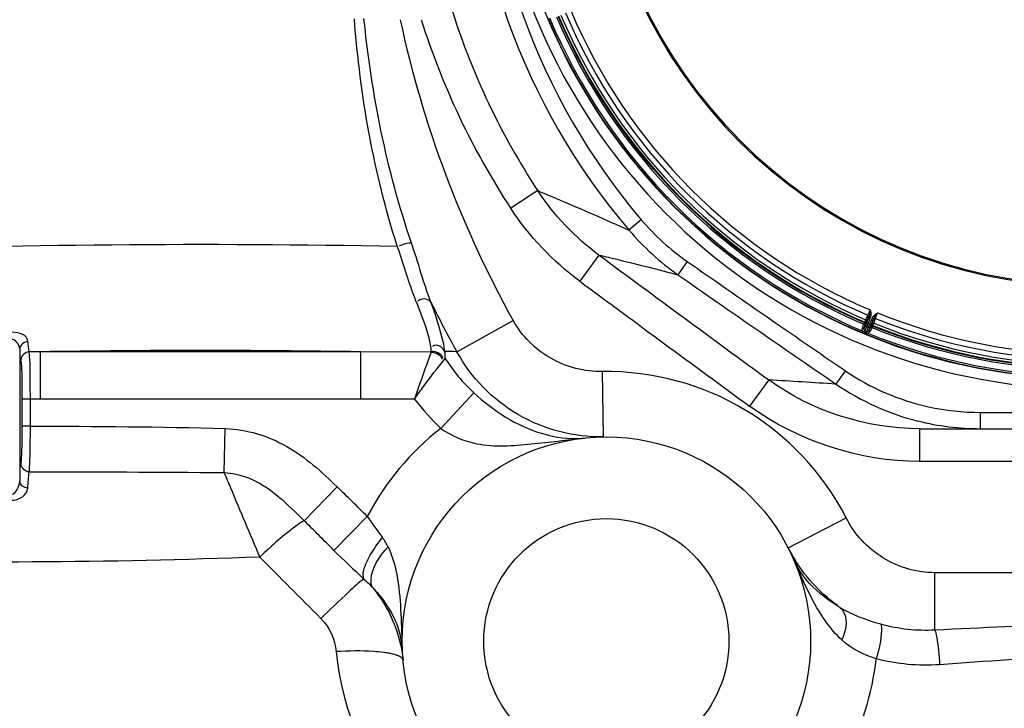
# Model space of a CAD drawing. Header units: millimetres. Extents: x 0 to 297, y 0 to 210.
# Tile 26 of 46: x 245 to 260, y 87 to 98. Entities that reach past the tile are written whole.
import ezdxf

# ---------------------------------------------------------------- set-up
doc = ezdxf.new("R2010")
doc.units = ezdxf.units.MM
doc.header["$LTSCALE"] = 16.335
doc.layers.get('0').update_dxf_attribs({"linetype": 'CONTINUOUS'})
doc.layers.add('08_SURFACES', color=7, linetype='CONTINUOUS')

msp = doc.modelspace()

# ---------------------------------------------------------------- linework, layer by layer
at = {"color": 9, "linetype": 'Continuous'}
for p, q in [((252.92, 95.146), (252.508, 94.876)), ((254.505, 94.702), (254.317, 94.542)), ((253.858, 94.161), (253.563, 93.762)), ((255.208, 94.063), (255.065, 93.859)), ((257.97, 93.242), (257.956, 93.214)), ((251.685, 92.682), (252.546, 93.16)), ((257.887, 93.043), (257.907, 93.106)), ((257.917, 93.129), (257.907, 93.106)), ((257.931, 93.098), (257.907, 93.106)), ((257.935, 93.093), (257.911, 93.035)), ((257.925, 93.136), (257.917, 93.129)), ((257.939, 93.106), (257.931, 93.098)), ((257.946, 93.128), (257.935, 93.093)), ((257.972, 93.111), (257.948, 93.12)), ((257.985, 93.214), (257.972, 93.188)), ((257.972, 93.188), (257.997, 93.178)), ((257.995, 93.102), (257.972, 93.111)), ((257.985, 93.214), (257.974, 93.187)), ((257.987, 93.217), (257.985, 93.214)), ((258.008, 93.205), (257.985, 93.214)), ((258.01, 93.209), (257.987, 93.217)), ((258.018, 93.091), (257.995, 93.102)), ((258.008, 93.205), (257.997, 93.178)), ((258.01, 93.209), (258.008, 93.205)), ((258.025, 93.096), (258.008, 93.063)), ((258.035, 93.194), (258.024, 93.167)), ((258.024, 93.167), (258.049, 93.156)), ((258.037, 93.198), (258.035, 93.194)), ((258.058, 93.184), (258.035, 93.194)), ((258.06, 93.187), (258.037, 93.198)), ((258.058, 93.184), (258.047, 93.157)), ((258.049, 93.156), (258.058, 93.184)), ((258.06, 93.187), (258.058, 93.184)), ((258.079, 93.163), (258.089, 93.193)), ((257.894, 92.999), (257.884, 92.976)), ((257.911, 93.035), (257.887, 93.043)), ((257.917, 92.985), (257.909, 92.965)), ((257.949, 93.062), (257.917, 92.985)), ((257.917, 92.985), (257.944, 92.974)), ((257.952, 92.993), (257.925, 93.004)), ((257.944, 92.974), (257.936, 92.954)), ((257.976, 93.051), (257.944, 92.974)), ((257.976, 93.055), (257.953, 93.065)), ((257.971, 92.967), (257.961, 92.944)), ((258.008, 93.063), (257.984, 93.005)), ((257.984, 93.005), (258.006, 92.993)), ((258.037, 93.052), (258.006, 92.993)), ((258.015, 93.064), (258.014, 93.074)), ((258.015, 93.064), (258.037, 93.052)), ((258.046, 93.075), (258.037, 93.052)), ((258.046, 93.075), (258.046, 93.086)), ((244.996, 92.727), (244.996, 90.698)), ((245.308, 92.681), (245.139, 92.681)), ((250.212, 92.681), (245.308, 92.681)), ((245.308, 92.681), (245.308, 91.957)), ((250.212, 92.681), (250.212, 91.957)), ((251.289, 92.677), (250.212, 92.681)), ((253.925, 91.379), (253.911, 92.379)), ((257.623, 92.392), (257.483, 92.188)), ((256.455, 92.25), (256.162, 91.849)), ((251.438, 91.51), (251.943, 92.054)), ((250.212, 91.957), (245.034, 91.957)), ((245.034, 91.544), (245.034, 91.957)), ((245.159, 91.544), (245.159, 91.957)), ((259.691, 91.754), (265.026, 91.754)), ((259.691, 91.754), (259.691, 91.504)), ((245.159, 91.544), (245.034, 91.544)), ((248.122, 90.833), (248.141, 91.508)), ((258.762, 91.504), (258.762, 91.004)), ((260.946, 91.004), (258.762, 91.004)), ((249.347, 90.096), (249.852, 90.615)), ((249.803, 89.644), (250.314, 90.163)), ((256.75, 89.682), (257.64, 90.139)), ((265.462, 89.302), (258.997, 89.302)), ((258.997, 88.424), (258.997, 89.302)), ((250.843, 88.26), (250.849, 88.119)), ((250.843, 88.259), (250.849, 88.119))]:
    msp.add_line(p, q, dxfattribs=at)
at = {"color": 7, "linetype": 'Continuous'}
for p, q in [((257.911, 93.035), (257.931, 93.098)), ((258.015, 93.064), (257.984, 93.005)), ((258.762, 91.504), (265.026, 91.504))]:
    msp.add_line(p, q, dxfattribs=at)
at = {"color": 9, "linetype": 'Continuous'}
for points in [[(251.293, 92.693), (251.293, 92.69), (251.293, 92.688), (251.292, 92.685), (251.291, 92.682), (251.29, 92.679), (251.289, 92.677)], [(251.493, 92.563), (251.496, 92.567), (251.499, 92.57), (251.501, 92.574), (251.502, 92.577), (251.504, 92.581), (251.505, 92.584)]]:
    msp.add_lwpolyline(points, dxfattribs=at)
at = {"color": 7, "linetype": 'Continuous'}
msp.add_circle((253.971, 88.254), 3.125, dxfattribs=at)
for radius, start, end in [(9.144, 15.4694, 344.5306), (8.982, 4.7194, 355.2806)]:
    msp.add_arc((261.358, 101.254), radius, start, end, dxfattribs=at)
at = {"color": 9, "linetype": 'Continuous'}
for centre, radius, start, end in [((262.229, 101.254), 10.375, 139.6893, 220.3108), ((262.229, 101.254), 10.129, 139.6893, 220.3108), ((261.358, 101.254), 7.572, 184.1836, 265.8164), ((261.358, 101.254), 7.553, 184.3334, 265.6666), ((267.108, 101.254), 16.661, 192.1021, 209.0664), ((262.229, 101.254), 11.627, 197.4834, 213.2726), ((262.229, 101.254), 11.134, 197.5972, 213.2726), ((261.358, 101.254), 8.978, 202.7649, 247.2351), ((261.358, 101.254), 8.953, 202.7649, 247.2351), ((261.358, 101.254), 8.849, 202.9543, 247.0457), ((261.358, 101.254), 8.824, 202.9543, 247.0457), ((261.358, 101.254), 8.814, 202.9273, 247.0727), ((261.358, 101.254), 8.777, 202.9477, 247.0523), ((261.358, 101.254), 8.699, 202.9221, 247.0779), ((261.358, 101.254), 8.611, 202.9019, 247.0981), ((257.326, 97.101), 3.704, 220.3795, 235.1044), ((257.327, 97.089), 3.942, 220.2312, 234.992), ((551.052, 495.141), 499.107, 233.45535, 233.82549), ((465.411, 395.313), 367.337, 235.09376, 235.55184), ((464.096, 393.542), 365.381, 235.10393, 235.56476), ((547.746, 490.921), 494.246, 233.47191, 233.84607), ((267.108, 101.254), 17.646, 206.2832, 209.0664), ((261.358, 101.254), 8.611, 247.9019, 292.0981), ((261.358, 101.254), 8.777, 247.9477, 292.0523), ((261.358, 101.254), 8.699, 247.9221, 292.0779), ((261.36, 101.268), 8.991, 247.2576, 247.4288), ((261.358, 101.254), 8.978, 247.4066, 247.5934), ((261.355, 101.238), 8.962, 247.5709, 247.7427), ((261.358, 101.254), 8.978, 247.7649, 292.2351), ((261.358, 101.254), 8.953, 247.7649, 292.2351), ((261.358, 101.254), 8.849, 247.9543, 292.0457), ((261.358, 101.254), 8.814, 247.9273, 292.0727), ((261.358, 101.254), 8.824, 247.9543, 292.0457), ((247.76, -58.976), 151.677, 89.07361, 90.92639), ((251.474, 87.491), 5.195, 87.6723, 89.7004), ((253.642, 93.906), 2.513, 211.7237, 227.4475), ((253.971, 88.254), 4.125, 27.1931, 90.8342), ((228.549, -380.947), 474.019, 86.50058, 86.625), ((259.692, 95.454), 3.7, 257.6302, 269.9807), ((259.693, 95.442), 3.937, 255.9329, 269.9771), ((253.971, 88.254), 4.125, 127.8872, 152.4427), ((253.479, 92.891), 1.537, 274.3308, 276.0508), ((168.842, 7.46), 116.092, 45.42969, 45.74858), ((54.952, -105.905), 276.055, 45.10242, 45.23568), ((249.744, 89.259), 0.989, 26.2056, 35.887), ((258.993, 90.835), 2.521, 207.1982, 212.1946), ((341.828, 181.206), 130.694, 224.53669, 225.11735), ((257.981, 90.018), 1.256, 203.7544, 209.6533), ((280.521, 99.928), 25.878, 203.7349, 203.9057), ((249.651, 88.066), 1.199, 2.5258, 12.5607)]:
    msp.add_arc(centre, radius, start, end, dxfattribs=at)
for points in [[(250.772, 94.297), (250.411, 95.419), (250.206, 96.598), (250.116, 97.774)], [(250.99, 94.344), (250.612, 95.453), (250.379, 96.616), (250.262, 97.782)], [(253.858, 94.161), (253.493, 94.43), (253.17, 94.768), (252.92, 95.146)], [(253.563, 93.762), (253.152, 94.066), (252.789, 94.448), (252.508, 94.876)], [(251.287, 93.441), (251.174, 93.737), (251.093, 94.044), (250.99, 94.344)], [(257.956, 93.214), (257.948, 93.2), (257.942, 93.186), (257.936, 93.172)], [(257.974, 93.187), (257.965, 93.165), (257.956, 93.142), (257.948, 93.12)], [(257.972, 93.188), (257.965, 93.175), (257.958, 93.161), (257.953, 93.148)], [(257.997, 93.178), (257.988, 93.156), (257.98, 93.134), (257.972, 93.111)], [(258.024, 93.167), (258.015, 93.145), (258.005, 93.123), (257.995, 93.102)], [(258.047, 93.157), (258.038, 93.135), (258.028, 93.113), (258.018, 93.091)], [(258.034, 93.114), (258.04, 93.128), (258.045, 93.142), (258.049, 93.156)], [(258.063, 93.119), (258.069, 93.133), (258.074, 93.148), (258.079, 93.163)], [(257.894, 92.999), (257.901, 92.993), (257.909, 92.988), (257.917, 92.985)], [(257.944, 92.974), (257.953, 92.97), (257.962, 92.968), (257.971, 92.967)], [(257.953, 93.065), (257.951, 93.064), (257.95, 93.064), (257.949, 93.062)], [(257.976, 93.055), (257.976, 93.054), (257.977, 93.052), (257.976, 93.051)], [(245.122, 92.838), (245.066, 92.837), (244.997, 92.783), (244.996, 92.727)], [(245.139, 92.681), (245.131, 92.733), (245.127, 92.785), (245.122, 92.838)], [(245.139, 92.681), (245.081, 92.68), (245.015, 92.618), (245.014, 92.56)], [(251.289, 92.677), (251.355, 92.674), (251.455, 92.632), (251.453, 92.566)], [(251.293, 92.693), (251.36, 92.693), (251.466, 92.653), (251.462, 92.586)], [(257.623, 92.392), (258.005, 92.13), (258.447, 91.94), (258.9, 91.84)], [(258.762, 91.504), (257.954, 91.504), (257.109, 91.775), (256.455, 92.25)], [(257.483, 92.188), (257.86, 91.928), (258.291, 91.734), (258.736, 91.622)], [(251.038, 91.958), (250.763, 91.957), (250.488, 91.957), (250.212, 91.957)], [(251.038, 91.958), (251.157, 91.797), (251.291, 91.646), (251.438, 91.51)], [(258.762, 91.004), (257.851, 91.004), (256.898, 91.312), (256.162, 91.849)], [(245.159, 91.544), (246.153, 91.542), (247.147, 91.536), (248.141, 91.508)], [(245.142, 90.844), (245.085, 90.845), (245.018, 90.904), (245.017, 90.961)], [(245.12, 90.597), (245.125, 90.679), (245.131, 90.762), (245.142, 90.844)], [(245.142, 90.844), (246.135, 90.844), (247.129, 90.845), (248.122, 90.833)], [(245.12, 90.597), (245.066, 90.598), (244.997, 90.645), (244.996, 90.698)], [(250.314, 90.163), (250.389, 90.053), (250.468, 89.947), (250.545, 89.839)], [(249.803, 89.644), (249.953, 89.494), (250.107, 89.349), (250.262, 89.205)], [(257.55, 88.767), (257.277, 88.958), (257.037, 89.209), (256.859, 89.492)], [(250.262, 89.205), (250.308, 89.163), (250.352, 89.12), (250.394, 89.074)], [(250.394, 89.074), (250.654, 88.767), (250.822, 88.362), (250.86, 87.962)], [(258.171, 88.514), (257.956, 88.575), (257.74, 88.649), (257.55, 88.767)], [(249.602, 88.603), (249.735, 88.471), (249.821, 88.281), (249.839, 88.095)], [(258.997, 88.424), (258.721, 88.408), (258.438, 88.438), (258.171, 88.514)], [(263.321, 88.553), (261.879, 88.553), (260.438, 88.493), (258.997, 88.424)], [(258.1, 87.984), (257.91, 88.049), (257.718, 88.136), (257.571, 88.273)], [(249.839, 88.095), (249.925, 87.184), (250.32, 86.262), (250.921, 85.572)], [(256.636, 85.125), (257.428, 85.846), (257.979, 86.921), (258.1, 87.984)], [(259.068, 87.895), (258.745, 87.872), (258.413, 87.901), (258.1, 87.984)], [(263.321, 88.087), (261.902, 88.087), (260.484, 87.997), (259.068, 87.895)]]:
    msp.add_open_spline(points, degree=3, dxfattribs=at)
for points, knots in [([(252.92, 95.146), (253.028, 95.101), (253.495, 94.905), (253.961, 94.702), (254.317, 94.542)], [0, 0, 0, 0, 0.229782, 1, 1, 1, 1]), ([(239.168, 94.09), (240.125, 94.143), (243.99, 94.32), (247.862, 94.352), (250.772, 94.297)], [0, 0, 0, 0, 0.247731, 1, 1, 1, 1]), ([(251.053, 93.473), (251.027, 93.535), (250.929, 93.808), (250.848, 94.087), (250.772, 94.297)], [0, 0, 0, 0, 0.233206, 1, 1, 1, 1]), ([(250.99, 94.344), (250.979, 94.344), (250.914, 94.34), (250.85, 94.322), (250.802, 94.299)], [0, 0, 0, 0, 0.180644, 1, 1, 1, 1]), ([(253.858, 94.161), (253.954, 94.139), (254.357, 94.042), (254.759, 93.941), (255.065, 93.859)], [0, 0, 0, 0, 0.235513, 1, 1, 1, 1]), ([(251.281, 92.792), (251.273, 92.837), (251.215, 93.07), (251.126, 93.293), (251.053, 93.473)], [0, 0, 0, 0, 0.190335, 1, 1, 1, 1]), ([(251.287, 93.441), (251.256, 93.476), (251.172, 93.508), (251.108, 93.47), (251.089, 93.456)], [0, 0, 0, 0, 0.661065, 1, 1, 1, 1]), ([(251.501, 92.686), (251.495, 92.735), (251.444, 92.992), (251.358, 93.241), (251.287, 93.441)], [0, 0, 0, 0, 0.189885, 1, 1, 1, 1]), ([(258.007, 93.322), (258.004, 93.314), (257.993, 93.287), (257.98, 93.261), (257.97, 93.242)], [0, 0, 0, 0, 0.275571, 1, 1, 1, 1]), ([(257.97, 93.242), (257.975, 93.24), (257.984, 93.233), (257.988, 93.222), (257.987, 93.217)], [0, 0, 0, 0, 0.551726, 1, 1, 1, 1]), ([(258.007, 93.322), (258.005, 93.304), (258, 93.269), (257.993, 93.234), (257.987, 93.217)], [0, 0, 0, 0, 0.508764, 1, 1, 1, 1]), ([(258.007, 93.322), (258.014, 93.294), (258.021, 93.256), (258.013, 93.218), (258.01, 93.209)], [0, 0, 0, 0, 0.749561, 1, 1, 1, 1]), ([(258.119, 93.276), (258.095, 93.26), (258.062, 93.239), (258.041, 93.206), (258.037, 93.198)], [0, 0, 0, 0, 0.749566, 1, 1, 1, 1]), ([(258.119, 93.276), (258.108, 93.261), (258.086, 93.233), (258.066, 93.203), (258.06, 93.187)], [0, 0, 0, 0, 0.508765, 1, 1, 1, 1]), ([(258.089, 93.193), (258.09, 93.199), (258.099, 93.227), (258.11, 93.254), (258.119, 93.276)], [0, 0, 0, 0, 0.214918, 1, 1, 1, 1]), ([(253.911, 92.379), (253.639, 92.375), (253.083, 92.514), (252.678, 92.922), (252.546, 93.16)], [0, 0, 0, 0, 0.500142, 1, 1, 1, 1]), ([(257.931, 93.098), (257.933, 93.104), (257.932, 93.117), (257.923, 93.127), (257.917, 93.129)], [0, 0, 0, 0, 0.499995, 1, 1, 1, 1]), ([(257.931, 93.155), (257.93, 93.153), (257.928, 93.148), (257.927, 93.142), (257.925, 93.138), (257.925, 93.137), (257.925, 93.136)], [0, 0, 0, 0, 0.425162, 0.737384, 0.93029, 1, 1, 1, 1]), ([(257.925, 93.136), (257.93, 93.134), (257.94, 93.125), (257.94, 93.111), (257.939, 93.106)], [0, 0, 0, 0, 0.500005, 1, 1, 1, 1]), ([(257.936, 93.172), (257.936, 93.17), (257.934, 93.165), (257.932, 93.159), (257.931, 93.155)], [0, 0, 0, 0, 0.274719, 1, 1, 1, 1]), ([(257.931, 93.155), (257.936, 93.153), (257.946, 93.146), (257.948, 93.133), (257.946, 93.128)], [0, 0, 0, 0, 0.52943, 1, 1, 1, 1]), ([(257.949, 93.062), (257.944, 93.065), (257.934, 93.074), (257.933, 93.087), (257.935, 93.093)], [0, 0, 0, 0, 0.500231, 1, 1, 1, 1]), ([(257.939, 93.096), (257.938, 93.096), (257.937, 93.095), (257.935, 93.094), (257.935, 93.093)], [0, 0, 0, 0, 0.292644, 1, 1, 1, 1]), ([(257.936, 93.172), (257.941, 93.169), (257.951, 93.163), (257.954, 93.152), (257.953, 93.148)], [0, 0, 0, 0, 0.557048, 1, 1, 1, 1]), ([(257.953, 93.065), (257.947, 93.067), (257.937, 93.077), (257.937, 93.09), (257.939, 93.096)], [0, 0, 0, 0, 0.499983, 1, 1, 1, 1]), ([(257.946, 93.128), (257.945, 93.125), (257.943, 93.12), (257.941, 93.112), (257.939, 93.108), (257.939, 93.106), (257.939, 93.106)], [0, 0, 0, 0, 0.42515, 0.737331, 0.930233, 1, 1, 1, 1]), ([(257.948, 93.12), (257.947, 93.117), (257.945, 93.111), (257.942, 93.104), (257.94, 93.099), (257.939, 93.096), (257.939, 93.096)], [0, 0, 0, 0, 0.369271, 0.68587, 0.90607, 1, 1, 1, 1]), ([(257.953, 93.148), (257.952, 93.146), (257.95, 93.139), (257.948, 93.133), (257.946, 93.128)], [0, 0, 0, 0, 0.273549, 1, 1, 1, 1]), ([(257.972, 93.111), (257.969, 93.105), (257.965, 93.095), (257.96, 93.082), (257.957, 93.074), (257.955, 93.07), (257.954, 93.067), (257.953, 93.065), (257.953, 93.065)], [0, 0, 0, 0, 0.370922, 0.689032, 0.813645, 0.909044, 0.971848, 1, 1, 1, 1]), ([(257.956, 93.214), (257.961, 93.211), (257.97, 93.205), (257.973, 93.193), (257.972, 93.188)], [0, 0, 0, 0, 0.555166, 1, 1, 1, 1]), ([(257.995, 93.102), (257.992, 93.096), (257.988, 93.085), (257.983, 93.073), (257.979, 93.065), (257.977, 93.06), (257.976, 93.057), (257.976, 93.056), (257.976, 93.055)], [0, 0, 0, 0, 0.370922, 0.689033, 0.813646, 0.909045, 0.971848, 1, 1, 1, 1]), ([(258.018, 93.091), (258.016, 93.088), (258.014, 93.083), (258.011, 93.076), (258.009, 93.071), (258.008, 93.068), (258.008, 93.067)], [0, 0, 0, 0, 0.369272, 0.68587, 0.906071, 1, 1, 1, 1]), ([(258.014, 93.074), (258.014, 93.075), (258.016, 93.077), (258.017, 93.081), (258.021, 93.087), (258.024, 93.093), (258.025, 93.096)], [0, 0, 0, 0, 0.069765, 0.262664, 0.574845, 1, 1, 1, 1]), ([(258.025, 93.096), (258.026, 93.097), (258.029, 93.103), (258.032, 93.109), (258.034, 93.114)], [0, 0, 0, 0, 0.225602, 1, 1, 1, 1]), ([(258.055, 93.104), (258.05, 93.106), (258.038, 93.108), (258.028, 93.1), (258.025, 93.096)], [0, 0, 0, 0, 0.52943, 1, 1, 1, 1]), ([(258.063, 93.119), (258.058, 93.121), (258.047, 93.124), (258.036, 93.118), (258.034, 93.114)], [0, 0, 0, 0, 0.557048, 1, 1, 1, 1]), ([(258.046, 93.086), (258.046, 93.086), (258.047, 93.088), (258.049, 93.091), (258.052, 93.097), (258.054, 93.101), (258.055, 93.104)], [0, 0, 0, 0, 0.069709, 0.262611, 0.574834, 1, 1, 1, 1]), ([(258.079, 93.163), (258.073, 93.165), (258.062, 93.166), (258.052, 93.16), (258.049, 93.156)], [0, 0, 0, 0, 0.555166, 1, 1, 1, 1]), ([(258.055, 93.104), (258.056, 93.105), (258.059, 93.11), (258.061, 93.115), (258.063, 93.119)], [0, 0, 0, 0, 0.224602, 1, 1, 1, 1]), ([(258.089, 93.193), (258.083, 93.195), (258.072, 93.196), (258.062, 93.191), (258.06, 93.187)], [0, 0, 0, 0, 0.551726, 1, 1, 1, 1]), ([(245.122, 92.838), (245.115, 92.932), (244.877, 93.025), (244.632, 92.941), (244.623, 92.846)], [0, 0, 0, 0, 0.499202, 1, 1, 1, 1]), ([(257.894, 92.999), (257.89, 93.005), (257.884, 93.02), (257.885, 93.035), (257.887, 93.043)], [0, 0, 0, 0, 0.499988, 1, 1, 1, 1]), ([(257.925, 93.004), (257.92, 93.007), (257.91, 93.016), (257.909, 93.029), (257.911, 93.035)], [0, 0, 0, 0, 0.500105, 1, 1, 1, 1]), ([(257.984, 93.005), (257.981, 93), (257.971, 92.991), (257.958, 92.991), (257.952, 92.993)], [0, 0, 0, 0, 0.499888, 1, 1, 1, 1]), ([(258.006, 92.993), (258.003, 92.987), (257.993, 92.975), (257.978, 92.969), (257.971, 92.967)], [0, 0, 0, 0, 0.500007, 1, 1, 1, 1]), ([(258.008, 93.067), (258.005, 93.062), (257.995, 93.053), (257.982, 93.053), (257.976, 93.055)], [0, 0, 0, 0, 0.500017, 1, 1, 1, 1]), ([(258.008, 93.063), (258.005, 93.057), (257.995, 93.048), (257.982, 93.049), (257.976, 93.051)], [0, 0, 0, 0, 0.499769, 1, 1, 1, 1]), ([(258.008, 93.067), (258.008, 93.067), (258.008, 93.065), (258.008, 93.064), (258.008, 93.063)], [0, 0, 0, 0, 0.292644, 1, 1, 1, 1]), ([(258.046, 93.086), (258.04, 93.088), (258.027, 93.089), (258.017, 93.08), (258.014, 93.074)], [0, 0, 0, 0, 0.500005, 1, 1, 1, 1]), ([(258.046, 93.075), (258.041, 93.078), (258.027, 93.078), (258.017, 93.069), (258.015, 93.064)], [0, 0, 0, 0, 0.500005, 1, 1, 1, 1]), ([(244.996, 92.727), (244.993, 92.791), (244.872, 92.949), (244.748, 92.797), (244.746, 92.736)], [0, 0, 0, 0, 0.515235, 1, 1, 1, 1]), ([(251.293, 92.693), (251.293, 92.708), (251.29, 92.744), (251.283, 92.779), (251.278, 92.799)], [0, 0, 0, 0, 0.415317, 1, 1, 1, 1]), ([(245.159, 91.957), (245.159, 92.037), (245.156, 92.278), (245.161, 92.521), (245.139, 92.681)], [0, 0, 0, 0, 0.332141, 1, 1, 1, 1]), ([(251.289, 92.677), (251.276, 92.641), (251.188, 92.402), (251.105, 92.162), (251.036, 91.957)], [0, 0, 0, 0, 0.15025, 1, 1, 1, 1]), ([(251.501, 92.686), (251.471, 92.731), (251.404, 92.804), (251.327, 92.772), (251.309, 92.76)], [0, 0, 0, 0, 0.717636, 1, 1, 1, 1]), ([(251.505, 92.584), (251.506, 92.599), (251.507, 92.636), (251.502, 92.672), (251.498, 92.693)], [0, 0, 0, 0, 0.414807, 1, 1, 1, 1]), ([(253.925, 91.379), (253.477, 91.372), (252.56, 91.608), (251.9, 92.288), (251.685, 92.682)], [0, 0, 0, 0, 0.499687, 1, 1, 1, 1]), ([(245.034, 91.957), (245.034, 92.024), (245.031, 92.225), (245.036, 92.427), (245.014, 92.56)], [0, 0, 0, 0, 0.332104, 1, 1, 1, 1]), ([(251.036, 91.957), (251.082, 92.024), (251.229, 92.23), (251.384, 92.431), (251.493, 92.563)], [0, 0, 0, 0, 0.322259, 1, 1, 1, 1]), ([(251.943, 92.054), (252.093, 91.917), (252.568, 91.542), (253.193, 91.327), (253.595, 91.358)], [0, 0, 0, 0, 0.334889, 1, 1, 1, 1]), ([(245.017, 90.961), (245.02, 90.992), (245.033, 91.186), (245.034, 91.381), (245.034, 91.544)], [0, 0, 0, 0, 0.159268, 1, 1, 1, 1]), ([(245.142, 90.844), (245.145, 90.881), (245.157, 91.114), (245.159, 91.348), (245.159, 91.544)], [0, 0, 0, 0, 0.159184, 1, 1, 1, 1]), ([(248.141, 91.508), (248.468, 91.498), (249.126, 91.291), (249.616, 90.845), (249.852, 90.615)], [0, 0, 0, 0, 0.498127, 1, 1, 1, 1]), ([(251.438, 91.51), (251.599, 91.392), (252.061, 91.206), (252.823, 91.264), (253.368, 91.333), (253.641, 91.362)], [0, 0, 0, 0, 0.265531, 0.634912, 1, 1, 1, 1]), ([(248.122, 90.833), (248.156, 90.756), (248.336, 90.325), (248.519, 89.894), (248.669, 89.542)], [0, 0, 0, 0, 0.181234, 1, 1, 1, 1]), ([(248.122, 90.833), (248.244, 90.827), (248.73, 90.721), (249.089, 90.352), (249.347, 90.096)], [0, 0, 0, 0, 0.251316, 1, 1, 1, 1]), ([(244.746, 90.7), (244.748, 90.622), (244.876, 90.385), (244.993, 90.622), (244.996, 90.698)], [0, 0, 0, 0, 0.506714, 1, 1, 1, 1]), ([(244.621, 90.599), (244.628, 90.495), (244.868, 90.325), (245.113, 90.492), (245.12, 90.597)], [0, 0, 0, 0, 0.497249, 1, 1, 1, 1]), ([(249.347, 90.096), (249.309, 90.078), (249.068, 89.91), (248.852, 89.712), (248.669, 89.542)], [0, 0, 0, 0, 0.144799, 1, 1, 1, 1]), ([(258.997, 89.302), (258.721, 89.302), (258.159, 89.462), (257.766, 89.894), (257.64, 90.139)], [0, 0, 0, 0, 0.499884, 1, 1, 1, 1]), ([(250.262, 89.205), (250.231, 89.289), (250.326, 89.539), (250.452, 89.726), (250.545, 89.839)], [0, 0, 0, 0, 0.379589, 1, 1, 1, 1]), ([(250.394, 89.074), (250.375, 89.11), (250.348, 89.349), (250.506, 89.555), (250.631, 89.696)], [0, 0, 0, 0, 0.175866, 1, 1, 1, 1]), ([(250.631, 89.696), (250.686, 89.585), (250.829, 89.113), (250.827, 88.621), (250.843, 88.259)], [0, 0, 0, 0, 0.255176, 1, 1, 1, 1]), ([(248.669, 89.542), (246.353, 89.452), (243.267, 89.438), (240.185, 89.554), (239.421, 89.594)], [0, 0, 0, 0, 0.751587, 1, 1, 1, 1]), ([(257.571, 88.273), (257.481, 88.359), (257.184, 88.713), (256.998, 89.137), (256.863, 89.442)], [0, 0, 0, 0, 0.272294, 1, 1, 1, 1]), ([(257.55, 88.767), (257.466, 88.816), (257.211, 88.986), (256.993, 89.216), (256.89, 89.397)], [0, 0, 0, 0, 0.319222, 1, 1, 1, 1]), ([(250.262, 89.205), (250.177, 89.151), (249.963, 88.939), (249.744, 88.74), (249.602, 88.603)], [0, 0, 0, 0, 0.339102, 1, 1, 1, 1]), ([(250.394, 89.074), (250.456, 89.01), (250.643, 88.79), (250.778, 88.522), (250.821, 88.327)], [0, 0, 0, 0, 0.308814, 1, 1, 1, 1]), ([(257.55, 88.767), (257.577, 88.744), (257.673, 88.593), (257.629, 88.397), (257.571, 88.273)], [0, 0, 0, 0, 0.205734, 1, 1, 1, 1]), ([(258.171, 88.514), (258.178, 88.484), (258.184, 88.304), (258.142, 88.127), (258.1, 87.984)], [0, 0, 0, 0, 0.168532, 1, 1, 1, 1]), ([(258.997, 88.424), (259.007, 88.393), (259.046, 88.219), (259.062, 88.041), (259.068, 87.895)], [0, 0, 0, 0, 0.182308, 1, 1, 1, 1]), ([(250.564, 88.082), (250.514, 88.089), (250.272, 88.11), (250.03, 88.106), (249.839, 88.095)], [0, 0, 0, 0, 0.209496, 1, 1, 1, 1]), ([(250.67, 88.065), (250.653, 88.068), (250.618, 88.075), (250.582, 88.08), (250.564, 88.082)], [0, 0, 0, 0, 0.476997, 1, 1, 1, 1]), ([(250.78, 88.033), (250.764, 88.04), (250.727, 88.052), (250.69, 88.061), (250.67, 88.065)], [0, 0, 0, 0, 0.456238, 1, 1, 1, 1]), ([(250.86, 87.962), (250.858, 87.977), (250.834, 88.01), (250.8, 88.025), (250.78, 88.033)], [0, 0, 0, 0, 0.395378, 1, 1, 1, 1])]:
    msp.add_open_spline(points, degree=3, knots=knots, dxfattribs=at)
at = {"layer": '08_SURFACES', "color": 7, "linetype": 'Continuous'}
msp.add_circle((253.971, 88.254), 1.875, dxfattribs=at)

doc.saveas('drawing.dxf')
